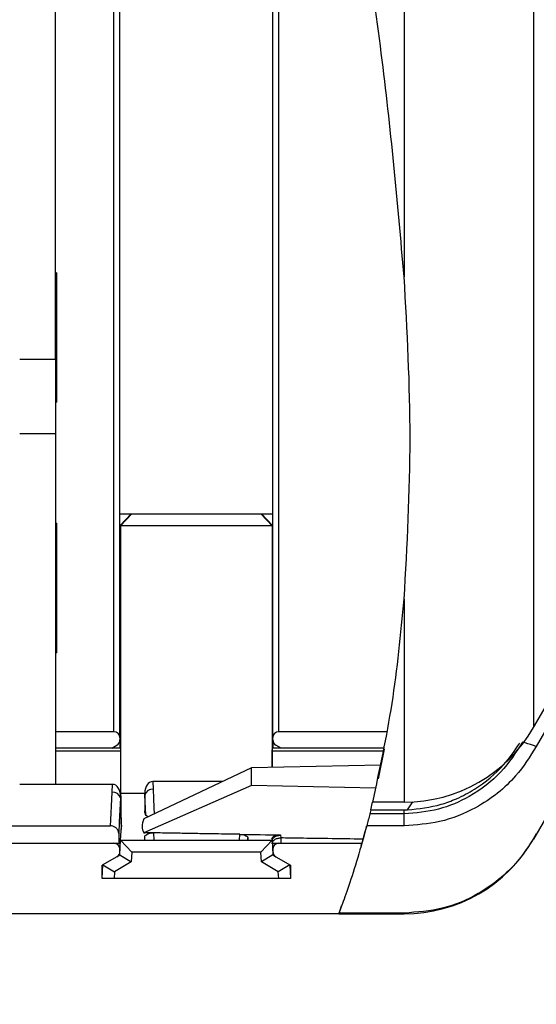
# Model space of a CAD drawing. Header units: millimetres. Extents: x 0 to 844, y -2 to 552.
# Tile 17 of 119: x 467.87 to 470.06, y 173.41 to 177.59. Entities that reach past the tile are written whole.
import ezdxf

# ---------------------------------------------------------------- set-up
doc = ezdxf.new("R2010")
doc.units = ezdxf.units.MM
doc.styles.add('SLDTEXTSTYLE2', font='GOTHIC.TTF', dxfattribs={"width": 0.913})
doc.dimstyles.new('SLDDIMSTYLE2', dxfattribs={"dimtxt": 3.5, "dimasz": 3.9624, "dimexe": 0, "dimexo": 0.0625, "dimgap": 0.875, "dimtad": 0, "dimtih": 1, "dimtoh": 1, "dimdec": 1, "dimlfac": 10, "dimrnd": 1e-09, "dimzin": 12, "dimdsep": 46, "dimtxsty": 'SLDTEXTSTYLE2', "dimsah": 1, "dimcen": 0.09, "dimadec": 0, "dimazin": 3, "dimtfac": 1, "dimtdec": 1, "dimtmove": 0, "dimatfit": 0, "dimfxl": 1, "dimfrac": 2, "dimtolj": 1, "dimtzin": 12, "dimarcsym": 0})

# ---------------------------------------------------------------- blocks, each defined once
blk = doc.blocks.new('_D_10')
at = {"color": 7, "linetype": 'Continuous', "lineweight": 0}
for p, q in [((465.6686, 173.9679), (465.6686, 159.8186)), ((464.5358, 172.6705), (464.5358, 159.8186)), ((486.4564, 168.0346), (485.39, 168.0346)), ((485.39, 168.0346), (485.39, 162.4783)), ((492.9217, 168.0346), (493.9881, 168.0346)), ((493.9881, 168.0346), (493.9881, 162.4783)), ((464.5358, 162.9936), (451.8358, 162.9936)), ((465.6686, 162.9936), (482.321, 162.9936)), ((485.39, 162.4783), (486.4564, 162.4783)), ((493.9881, 162.4783), (492.9217, 162.4783))]:
    blk.add_line(p, q, dxfattribs=at)
at = {"color": 7, "linetype": 'Continuous', "lineweight": 18}
for points in [[(464.5358, 162.9936), (460.5734, 163.654), (460.5734, 162.3332)], [(465.6686, 162.9936), (469.631, 162.3332), (469.631, 163.654)]]:
    blk.add_solid(points, dxfattribs=at)
at = {"color": 7, "linetype": 'Continuous', "lineweight": 18, "char_height": 3.5, "attachment_point": 1, "style": 'SLDTEXTSTYLE2'}
for s, insert in [('.45', (486.4564, 166.949)), ('11.3', (485.1633, 161.7124))]:
    blk.add_mtext(s, dxfattribs=dict(at, insert=insert))

msp = doc.modelspace()

# ---------------------------------------------------------------- hatches: boundary and pattern name
at = {"linetype": 'Continuous', "lineweight": 18}
h = msp.add_hatch(dxfattribs=at)
h.set_pattern_fill('ANSI31', style=0)
edge = h.paths.add_edge_path(flags=0)
edge.add_spline(control_points=[(468.9672, 179.7568), (469.2293, 178.6332), (469.4316, 177.5181), (469.5002, 176.4986)], knot_values=[0.328172, 0.328172, 0.328172, 0.328172, 0.402043, 0.402043, 0.402043, 0.402043], weights=[1, 1, 1, 1], degree=3, periodic=0)
edge.add_spline(control_points=[(469.5002, 176.4986), (469.5159, 176.2657), (469.525, 176.0321), (469.5254, 175.7987), (469.5259, 175.5751), (469.5184, 175.3513), (469.5002, 175.1285)], knot_values=[0, 0, 0, 0, 0.007004, 0.007004, 0.007004, 0.013712, 0.013712, 0.013712, 0.013712], weights=[1, 1, 1, 1, 1, 1, 1], degree=3, periodic=0)
edge.add_spline(control_points=[(469.5002, 175.1285), (469.4844, 174.9341), (469.4609, 174.7459), (469.4289, 174.5648)], knot_values=[0.436896, 0.436896, 0.436896, 0.436896, 0.452679, 0.452679, 0.452679, 0.452679], weights=[1, 1, 1, 1], degree=3, periodic=0)
edge.add_spline(control_points=[(469.4289, 174.5648), (469.4112, 174.4645), (469.3906, 174.3644), (469.3666, 174.2648)], knot_values=[0.052189, 0.052189, 0.052189, 0.052189, 0.056422, 0.056422, 0.056422, 0.056422], weights=[1, 1, 1, 1], degree=3, periodic=0)
edge.add_spline(control_points=[(469.3666, 174.2648), (469.4318, 174.5353), (469.4754, 174.8243), (469.5002, 175.1285)], knot_values=[0.538405, 0.538405, 0.538405, 0.538405, 0.563104, 0.563104, 0.563104, 0.563104], weights=[1, 1, 1, 1], degree=3, periodic=0)
edge.add_spline(control_points=[(469.5002, 175.1285), (469.5373, 175.5837), (469.5309, 176.0429), (469.5002, 176.4986)], knot_values=[0, 0, 0, 0, 0.013701, 0.013701, 0.013701, 0.013701], weights=[1, 1, 1, 1], degree=3, periodic=0)
edge.add_spline(control_points=[(469.5002, 176.4986), (469.3926, 178.0976), (468.4104, 182.2238), (467.0552, 186.304), (465.0768, 186.4834), (464.6858, 186.4488)], knot_values=[0.597957, 0.597957, 0.597957, 0.597957, 0.713816, 0.858614, 0.891932, 0.891932, 0.891932, 0.891932], weights=[1, 1, 1, 1, 1, 1], degree=3, periodic=0)
edge.add_spline(control_points=[(464.6858, 186.4488), (464.6745, 186.4477), (464.6631, 186.4467), (464.652, 186.4456), (464.6356, 186.444), (464.6197, 186.4423), (464.6055, 186.4407), (464.5914, 186.4391), (464.5786, 186.4376), (464.5683, 186.4364), (464.5579, 186.4351), (464.5497, 186.434), (464.5442, 186.4333), (464.5387, 186.4326), (464.5358, 186.4322), (464.5358, 186.4322)], knot_values=[0, 0, 0, 0, 0.000342, 0.000342, 0.000342, 0.000852, 0.000852, 0.000852, 0.001359, 0.001359, 0.001359, 0.001864, 0.001864, 0.001864, 0.002368, 0.002368, 0.002368, 0.002368], weights=[1, 1, 1, 1, 1, 1, 1, 1, 1, 1, 1, 1, 1, 1, 1, 1], degree=3, periodic=0)
edge.add_spline(control_points=[(464.5358, 186.4322), (464.5358, 186.4322), (464.5377, 186.4325), (464.5414, 186.433), (464.5451, 186.4334), (464.5506, 186.4342), (464.5574, 186.435), (464.5644, 186.4359), (464.5729, 186.4369), (464.5822, 186.438), (464.5917, 186.4391), (464.6023, 186.4404), (464.6132, 186.4416), (464.6206, 186.4424), (464.6282, 186.4432), (464.6358, 186.444)], knot_values=[0, 0, 0, 0, 0.000334, 0.000334, 0.000334, 0.000667, 0.000667, 0.000667, 0.001003, 0.001003, 0.001003, 0.00134, 0.00134, 0.00134, 0.001567, 0.001567, 0.001567, 0.001567], weights=[1, 1, 1, 1, 1, 1, 1, 1, 1, 1, 1, 1, 1, 1, 1, 1], degree=3, periodic=0)
edge.add_spline(control_points=[(464.6358, 186.444), (464.6492, 186.4453), (464.6625, 186.4466), (464.6758, 186.4479)], knot_values=[0.106651, 0.106651, 0.106651, 0.106651, 0.107784, 0.107784, 0.107784, 0.107784], weights=[1, 1, 1, 1], degree=3, periodic=0)
edge.add_spline(control_points=[(464.6758, 186.4479), (464.6814, 186.4484), (464.6871, 186.4489), (464.6924, 186.4493), (464.6977, 186.4498), (464.7028, 186.4502), (464.7071, 186.4506), (464.7115, 186.4509), (464.7153, 186.4512), (464.7183, 186.4515), (464.7213, 186.4517), (464.7234, 186.4519), (464.7246, 186.452), (464.7254, 186.452), (464.7258, 186.4521), (464.7258, 186.4521)], knot_values=[0, 0, 0, 0, 0.000169, 0.000169, 0.000169, 0.000338, 0.000338, 0.000338, 0.000507, 0.000507, 0.000507, 0.000675, 0.000675, 0.000675, 0.000783, 0.000783, 0.000783, 0.000783], weights=[1, 1, 1, 1, 1, 1, 1, 1, 1, 1, 1, 1, 1, 1, 1, 1], degree=3, periodic=0)
edge.add_spline(control_points=[(464.7258, 186.4521), (464.7258, 186.4521), (464.7262, 186.4521), (464.727, 186.4522), (464.7282, 186.4523), (464.7304, 186.4524), (464.7334, 186.4526), (464.7363, 186.4529), (464.7402, 186.4531), (464.7445, 186.4535), (464.7489, 186.4538), (464.754, 186.4541), (464.7592, 186.4545), (464.7645, 186.4548), (464.7702, 186.4552), (464.7758, 186.4556)], knot_values=[0, 0, 0, 0, 0.000109, 0.000109, 0.000109, 0.000279, 0.000279, 0.000279, 0.000449, 0.000449, 0.000449, 0.000619, 0.000619, 0.000619, 0.000789, 0.000789, 0.000789, 0.000789], weights=[1, 1, 1, 1, 1, 1, 1, 1, 1, 1, 1, 1, 1, 1, 1, 1], degree=3, periodic=0)
edge.add_spline(control_points=[(464.7758, 186.4556), (465.0162, 186.4705), (465.248, 186.4588), (465.4664, 186.4177)], knot_values=[0.110636, 0.110636, 0.110636, 0.110636, 0.131297, 0.131297, 0.131297, 0.131297], weights=[1, 1, 1, 1], degree=3, periodic=0)
edge.add_spline(control_points=[(465.4664, 186.4177), (465.4693, 186.4172), (465.4722, 186.4166), (465.475, 186.4161), (465.4777, 186.4156), (465.4803, 186.4151), (465.4825, 186.4146), (465.4847, 186.4142), (465.4867, 186.4138), (465.4882, 186.4135), (465.4897, 186.4132), (465.4907, 186.413), (465.4913, 186.4129), (465.4917, 186.4128), (465.4918, 186.4128), (465.4918, 186.4128)], knot_values=[0, 0, 0, 0, 0.000088, 0.000088, 0.000088, 0.000176, 0.000176, 0.000176, 0.000264, 0.000264, 0.000264, 0.000349, 0.000349, 0.000349, 0.0004, 0.0004, 0.0004, 0.0004], weights=[1, 1, 1, 1, 1, 1, 1, 1, 1, 1, 1, 1, 1, 1, 1, 1], degree=3, periodic=0)
edge.add_spline(control_points=[(465.4918, 186.4128), (465.4918, 186.4128), (465.4912, 186.4129), (465.4901, 186.4131), (465.4891, 186.4134), (465.4875, 186.4137), (465.4857, 186.414), (465.4838, 186.4144), (465.4816, 186.4148), (465.4791, 186.4153)], knot_values=[0, 0, 0, 0, 0.000094, 0.000094, 0.000094, 0.00018, 0.00018, 0.00018, 0.000266, 0.000266, 0.000266, 0.000266], weights=[1, 1, 1, 1, 1, 1, 1, 1, 1, 1], degree=3, periodic=0)
edge.add_spline(control_points=[(465.4791, 186.4153), (465.4584, 186.4193), (465.4376, 186.4231), (465.4168, 186.4265)], knot_values=[0, 0, 0, 0, 0.000728, 0.000728, 0.000728, 0.000728], weights=[1, 1, 1, 1], degree=3, periodic=0)
edge.add_spline(control_points=[(465.4168, 186.4265), (465.5411, 186.4058), (465.8234, 186.3354), (466.0785, 186.2108), (466.2168, 186.1232)], knot_values=[0.12974, 0.12974, 0.12974, 0.12974, 0.141386, 0.157107, 0.157107, 0.157107, 0.157107], weights=[1, 1, 1, 1, 1], degree=3, periodic=0)
edge.add_spline(control_points=[(466.2168, 186.1232), (466.1962, 186.1362), (466.1755, 186.1489), (466.1545, 186.1612)], knot_values=[0, 0, 0, 0, 0.000814, 0.000814, 0.000814, 0.000814], weights=[1, 1, 1, 1], degree=3, periodic=0)
edge.add_spline(control_points=[(466.1545, 186.1612), (466.1521, 186.1626), (466.1498, 186.164), (466.1479, 186.1651), (466.146, 186.1662), (466.1444, 186.1671), (466.1434, 186.1677), (466.1425, 186.1682), (466.142, 186.1685), (466.1419, 186.1686), (466.1418, 186.1686), (466.1418, 186.1686), (466.1418, 186.1686)], knot_values=[0, 0, 0, 0, 0.000094, 0.000094, 0.000094, 0.000188, 0.000188, 0.000188, 0.000264, 0.000264, 0.000264, 0.000277, 0.000277, 0.000277, 0.000277], weights=[1, 1, 1, 1, 1, 1, 1, 1, 1, 1, 1, 1, 1], degree=3, periodic=0)
edge.add_spline(control_points=[(466.1418, 186.1686), (466.1418, 186.1686), (466.1422, 186.1684), (466.143, 186.168), (466.1437, 186.1675), (466.1448, 186.1669), (466.1462, 186.1661), (466.1476, 186.1652), (466.1494, 186.1642), (466.1513, 186.1631), (466.1534, 186.1619), (466.1559, 186.1604), (466.1583, 186.159), (466.1612, 186.1573), (466.1642, 186.1555), (466.1672, 186.1537)], knot_values=[0, 0, 0, 0, 0.000077, 0.000077, 0.000077, 0.000153, 0.000153, 0.000153, 0.000234, 0.000234, 0.000234, 0.000325, 0.000325, 0.000325, 0.000429, 0.000429, 0.000429, 0.000429], weights=[1, 1, 1, 1, 1, 1, 1, 1, 1, 1, 1, 1, 1, 1, 1, 1], degree=3, periodic=0)
edge.add_spline(control_points=[(466.1672, 186.1537), (467.188, 185.5439), (467.7732, 184.0699), (468.2664, 182.401)], knot_values=[0.155242, 0.155242, 0.155242, 0.155242, 0.269609, 0.269609, 0.269609, 0.269609], weights=[1, 1, 1, 1], degree=3, periodic=0)
edge.add_spline(control_points=[(468.2664, 182.401), (468.2726, 182.3801), (468.2789, 182.3587), (468.2848, 182.3385), (468.2866, 182.3326), (468.2883, 182.3267), (468.2898, 182.3215), (468.2903, 182.3198), (468.2908, 182.3182), (468.2912, 182.3169), (468.2914, 182.3162), (468.2916, 182.3156), (468.2917, 182.3152), (468.2918, 182.3148), (468.2918, 182.3147), (468.2918, 182.3147)], knot_values=[0, 0, 0, 0, 0.000656, 0.000656, 0.000656, 0.000848, 0.000848, 0.000848, 0.00091, 0.00091, 0.00091, 0.000944, 0.000944, 0.000944, 0.000972, 0.000972, 0.000972, 0.000972], weights=[1, 1, 1, 1, 1, 1, 1, 1, 1, 1, 1, 1, 1, 1, 1, 1], degree=3, periodic=0)
edge.add_spline(control_points=[(468.2918, 182.3147), (468.2918, 182.3147), (468.2918, 182.3147), (468.2918, 182.3148), (468.2917, 182.3149), (468.2917, 182.3152), (468.2915, 182.3157), (468.2913, 182.3164), (468.291, 182.3175), (468.2907, 182.3187), (468.2903, 182.3198), (468.2899, 182.3211), (468.2896, 182.3224), (468.2886, 182.3255), (468.2876, 182.329), (468.2866, 182.3324), (468.2856, 182.3358), (468.2846, 182.3393), (468.2836, 182.3428), (468.2821, 182.3478), (468.2806, 182.3529), (468.2791, 182.358)], knot_values=[0, 0, 0, 0, 0.000013, 0.000013, 0.000013, 0.000041, 0.000041, 0.000041, 0.00009, 0.00009, 0.00009, 0.000139, 0.000139, 0.000139, 0.000256, 0.000256, 0.000256, 0.000371, 0.000371, 0.000371, 0.000534, 0.000534, 0.000534, 0.000534], weights=[1, 1, 1, 1, 1, 1, 1, 1, 1, 1, 1, 1, 1, 1, 1, 1, 1, 1, 1, 1, 1, 1], degree=3, periodic=0)
edge.add_spline(control_points=[(468.2791, 182.358), (468.2586, 182.4278), (468.2378, 182.4975), (468.2168, 182.5671)], knot_values=[0, 0, 0, 0, 0.002212, 0.002212, 0.002212, 0.002212], weights=[1, 1, 1, 1], degree=3, periodic=0)
edge.add_spline(control_points=[(468.2168, 182.5671), (468.3059, 182.2721), (468.5883, 181.2783), (468.8561, 180.2508), (469.0168, 179.541)], knot_values=[0.2658, 0.2658, 0.2658, 0.2658, 0.286184, 0.332904, 0.332904, 0.332904, 0.332904], weights=[1, 1, 1, 1, 1], degree=3, periodic=0)
edge.add_spline(control_points=[(469.0168, 179.541), (468.9964, 179.6312), (468.9756, 179.7212), (468.9545, 179.8111)], knot_values=[0, 0, 0, 0, 0.002795, 0.002795, 0.002795, 0.002795], weights=[1, 1, 1, 1], degree=3, periodic=0)
edge.add_spline(control_points=[(468.9545, 179.8111), (468.9517, 179.8233), (468.9488, 179.8356), (468.946, 179.8472), (468.9455, 179.8496), (468.9449, 179.8519), (468.9444, 179.8541), (468.9438, 179.8565), (468.9433, 179.8589), (468.9428, 179.8609), (468.9426, 179.8617), (468.9424, 179.8625), (468.9423, 179.8632), (468.9421, 179.8638), (468.942, 179.8644), (468.9419, 179.8647), (468.9419, 179.8649), (468.9418, 179.865), (468.9418, 179.865)], knot_values=[0, 0, 0, 0, 0.00038, 0.00038, 0.00038, 0.000456, 0.000456, 0.000456, 0.000537, 0.000537, 0.000537, 0.000569, 0.000569, 0.000569, 0.000602, 0.000602, 0.000602, 0.00062, 0.00062, 0.00062, 0.00062], weights=[1, 1, 1, 1, 1, 1, 1, 1, 1, 1, 1, 1, 1, 1, 1, 1, 1, 1, 1], degree=3, periodic=0)
edge.add_spline(control_points=[(468.9418, 179.865), (468.9418, 179.865), (468.9419, 179.8648), (468.9419, 179.8645), (468.942, 179.8641), (468.9422, 179.8635), (468.9423, 179.8629), (468.9426, 179.8617), (468.9429, 179.8602), (468.9433, 179.8587), (468.9445, 179.8537), (468.9459, 179.8478), (468.9472, 179.842), (468.953, 179.8176), (468.9591, 179.7917), (468.965, 179.7663), (468.9658, 179.7631), (468.9665, 179.76), (468.9672, 179.7568)], knot_values=[0, 0, 0, 0, 0.000025, 0.000025, 0.000025, 0.000055, 0.000055, 0.000055, 0.000111, 0.000111, 0.000111, 0.000298, 0.000298, 0.000298, 0.001094, 0.001094, 0.001094, 0.001193, 0.001193, 0.001193, 0.001193], weights=[1, 1, 1, 1, 1, 1, 1, 1, 1, 1, 1, 1, 1, 1, 1, 1, 1, 1, 1], degree=3, periodic=0)
h = msp.add_hatch(dxfattribs=at)
h.set_pattern_fill('ANSI31', style=0)
h.paths.add_polyline_path([(468.0178, 174.3406), (468.0178, 175.8306), (467.8659, 175.8306), (467.8659, 174.3406)], flags=0)
h = msp.add_hatch(dxfattribs=at)
h.set_pattern_fill('ANSI31', style=0)
edge = h.paths.add_edge_path(flags=0)
edge.add_arc((468.9672, 174.0651), 0.0254, 90, 180)
edge.add_line((468.9418, 174.0651), (468.9418, 174.0552))
edge.add_arc((468.9672, 174.0552), 0.0254, 180, 240)
edge.add_line((468.9545, 174.0332), (469.0168, 173.9972))
edge.add_line((469.0168, 173.9972), (469.0168, 173.9405))
edge.add_line((469.0168, 173.9405), (468.2168, 173.9405))
edge.add_line((468.2168, 173.9405), (468.2168, 173.9972))
edge.add_line((468.2168, 173.9972), (468.2791, 174.0332))
edge.add_arc((468.2664, 174.0552), 0.0254, 300, 360)
edge.add_line((468.2918, 174.0552), (468.2918, 174.0651))
edge.add_arc((468.2664, 174.0651), 0.0254, 0, 90)
edge.add_line((468.2664, 174.0905), (466.1672, 174.0905))
edge.add_arc((466.1672, 174.0651), 0.0254, 90, 180)
edge.add_line((466.1418, 174.0651), (466.1418, 174.0552))
edge.add_arc((466.1672, 174.0552), 0.0254, 180, 240)
edge.add_line((466.1545, 174.0332), (466.2168, 173.9972))
edge.add_line((466.2168, 173.9972), (466.2168, 173.9405))
edge.add_line((466.2168, 173.9405), (465.4168, 173.9405))
edge.add_line((465.4168, 173.9405), (465.4168, 173.9972))
edge.add_line((465.4168, 173.9972), (465.4791, 174.0332))
edge.add_arc((465.4664, 174.0552), 0.0254, 300, 360)
edge.add_line((465.4918, 174.0552), (465.4918, 174.0651))
edge.add_arc((465.4664, 174.0651), 0.0254, 0, 90)
edge.add_line((465.4664, 174.0905), (464.7758, 174.0905))
edge.add_arc((464.7758, 174.1405), 0.05, 180, 270, ccw=False)
edge.add_line((464.7258, 174.1405), (464.7258, 175.3705))
edge.add_arc((464.6758, 175.3705), 0.05, 0, 90)
edge.add_line((464.6758, 175.4205), (464.6358, 175.4205))
edge.add_arc((464.6358, 175.3205), 0.1, 90, 180)
edge.add_line((464.5358, 175.3205), (464.5358, 173.9405))
edge.add_arc((464.6858, 173.9405), 0.15, 180, 270)
edge.add_line((464.6858, 173.7905), (469.2221, 173.7905))
edge.add_spline(control_points=[(469.2221, 173.7905), (469.2585, 173.8874), (469.2914, 173.9875), (469.3208, 174.0905)], knot_values=[0.523315, 0.523315, 0.523315, 0.523315, 0.533019, 0.533019, 0.533019, 0.533019], weights=[1, 1, 1, 1], degree=3, periodic=0)
edge.add_line((469.3208, 174.0905), (468.9672, 174.0905))
h = msp.add_hatch(dxfattribs=at)
h.set_pattern_fill('ANSI31', style=0)
edge = h.paths.add_edge_path(flags=0)
edge.add_spline(control_points=[(469.2748, 173.9405), (469.262, 173.9013), (469.2484, 173.8621), (469.2342, 173.823)], knot_values=[0, 0, 0, 0, 0.001821, 0.001821, 0.001821, 0.001821], weights=[1, 1, 1, 1], degree=3, periodic=0)
edge.add_spline(control_points=[(469.2342, 173.823), (469.2362, 173.8287), (469.2383, 173.8344), (469.2403, 173.84)], knot_values=[0, 0, 0, 0, 0.000248, 0.000248, 0.000248, 0.000248], weights=[1, 1, 1, 1], degree=3, periodic=0)
edge.add_spline(control_points=[(469.2403, 173.84), (469.2347, 173.8245), (469.229, 173.809), (469.2232, 173.7935)], knot_values=[0, 0, 0, 0, 0.000704, 0.000704, 0.000704, 0.000704], weights=[1, 1, 1, 1], degree=3, periodic=0)
edge.add_spline(control_points=[(469.2232, 173.7935), (469.2251, 173.7984), (469.2294, 173.8099), (469.2355, 173.8268), (469.243, 173.8473), (469.2533, 173.8763), (469.2649, 173.9107), (469.2765, 173.945), (469.2896, 173.9856), (469.3028, 174.0293), (469.3156, 174.0716), (469.3288, 174.118), (469.3412, 174.1649)], knot_values=[0.000048, 0.000048, 0.000048, 0.000048, 0.001316, 0.001316, 0.001316, 0.002844, 0.002844, 0.002844, 0.004361, 0.004361, 0.004361, 0.005828, 0.005828, 0.005828, 0.005828], weights=[1, 1, 1, 1, 1, 1, 1, 1, 1, 1, 1, 1, 1], degree=3, periodic=0)
edge.add_spline(control_points=[(469.3412, 174.1649), (469.3457, 174.1815), (469.35, 174.1981), (469.3542, 174.2148)], knot_values=[0.000005, 0.000005, 0.000005, 0.000005, 0.0007, 0.0007, 0.0007, 0.0007], weights=[1, 1, 1, 1], degree=3, periodic=0)
edge.add_spline(control_points=[(469.3542, 174.2148), (469.3556, 174.2205), (469.3571, 174.2261), (469.3585, 174.2318)], knot_values=[0, 0, 0, 0, 0.000244, 0.000244, 0.000244, 0.000244], weights=[1, 1, 1, 1], degree=3, periodic=0)
edge.add_spline(control_points=[(469.3585, 174.2318), (469.3695, 174.276), (469.3798, 174.3204), (469.3895, 174.3648)], knot_values=[0, 0, 0, 0, 0.001802, 0.001802, 0.001802, 0.001802], weights=[1, 1, 1, 1], degree=3, periodic=0)
edge.add_spline(control_points=[(469.3895, 174.3648), (469.3987, 174.4068), (469.4073, 174.4489), (469.4153, 174.491)], knot_values=[0, 0, 0, 0, 0.001819, 0.001819, 0.001819, 0.001819], weights=[1, 1, 1, 1], degree=3, periodic=0)
edge.add_spline(control_points=[(469.4153, 174.491), (469.4155, 174.492), (469.4157, 174.4928), (469.4158, 174.4934), (469.4159, 174.494), (469.416, 174.4944), (469.416, 174.4946), (469.416, 174.4947), (469.416, 174.4946), (469.416, 174.4943), (469.4159, 174.494), (469.4158, 174.4934), (469.4157, 174.4927), (469.4155, 174.492), (469.4153, 174.491), (469.4151, 174.4899), (469.4149, 174.4888), (469.4147, 174.4876), (469.4144, 174.4863), (469.4142, 174.4849), (469.4139, 174.4834), (469.4136, 174.4819)], knot_values=[0, 0, 0, 0, 0.000042, 0.000042, 0.000042, 0.000085, 0.000085, 0.000085, 0.000127, 0.000127, 0.000127, 0.000169, 0.000169, 0.000169, 0.000211, 0.000211, 0.000211, 0.000254, 0.000254, 0.000254, 0.000299, 0.000299, 0.000299, 0.000299], weights=[1, 1, 1, 1, 1, 1, 1, 1, 1, 1, 1, 1, 1, 1, 1, 1, 1, 1, 1, 1, 1, 1], degree=3, periodic=0)
edge.add_spline(control_points=[(469.4136, 174.4819), (469.4044, 174.4343), (469.3946, 174.3871), (469.3842, 174.3405)], knot_values=[0.455101, 0.455101, 0.455101, 0.455101, 0.459305, 0.459305, 0.459305, 0.459305], weights=[1, 1, 1, 1], degree=3, periodic=0)
edge.add_spline(control_points=[(469.3842, 174.3405), (469.371, 174.2817), (469.3567, 174.223), (469.3412, 174.1646)], knot_values=[0, 0, 0, 0, 0.002444, 0.002444, 0.002444, 0.002444], weights=[1, 1, 1, 1], degree=3, periodic=0)
edge.add_spline(control_points=[(469.3412, 174.1646), (469.3334, 174.1353), (469.3256, 174.1073), (469.3181, 174.0814)], knot_values=[0.000008, 0.000008, 0.000008, 0.000008, 0.000979, 0.000979, 0.000979, 0.000979], weights=[1, 1, 1, 1], degree=3, periodic=0)
edge.add_spline(control_points=[(469.3181, 174.0814), (469.3242, 174.1025), (469.3301, 174.1236), (469.3358, 174.1448), (469.3417, 174.1666), (469.3475, 174.1883), (469.353, 174.2101)], knot_values=[0.000026, 0.000026, 0.000026, 0.000026, 0.000967, 0.000967, 0.000967, 0.001934, 0.001934, 0.001934, 0.001934], weights=[1, 1, 1, 1, 1, 1, 1], degree=3, periodic=0)
edge.add_spline(control_points=[(469.353, 174.2101), (469.371, 174.2809), (469.3872, 174.3519), (469.4019, 174.423)], knot_values=[0.000291, 0.000291, 0.000291, 0.000291, 0.003337, 0.003337, 0.003337, 0.003337], weights=[1, 1, 1, 1], degree=3, periodic=0)
edge.add_spline(control_points=[(469.4019, 174.423), (469.3951, 174.3901), (469.388, 174.3571), (469.3805, 174.3242)], knot_values=[0.000036, 0.000036, 0.000036, 0.000036, 0.001449, 0.001449, 0.001449, 0.001449], weights=[1, 1, 1, 1], degree=3, periodic=0)
edge.add_spline(control_points=[(469.3805, 174.3242), (469.364, 174.2518), (469.3458, 174.1797), (469.3256, 174.1078)], knot_values=[0.038593, 0.038593, 0.038593, 0.038593, 0.041647, 0.041647, 0.041647, 0.041647], weights=[1, 1, 1, 1], degree=3, periodic=0)
edge.add_spline(control_points=[(469.3256, 174.1078), (469.3192, 174.0847), (469.3125, 174.0616), (469.3056, 174.0386), (469.2989, 174.0163), (469.292, 173.9939), (469.2849, 173.9716)], knot_values=[0, 0, 0, 0, 0.000973, 0.000973, 0.000973, 0.001918, 0.001918, 0.001918, 0.001918], weights=[1, 1, 1, 1, 1, 1, 1], degree=3, periodic=0)
edge.add_spline(control_points=[(469.2849, 173.9716), (469.2791, 173.9536), (469.2741, 173.9383), (469.2702, 173.9265)], knot_values=[0.000108, 0.000108, 0.000108, 0.000108, 0.001073, 0.001073, 0.001073, 0.001073], weights=[1, 1, 1, 1], degree=3, periodic=0)
edge.add_spline(control_points=[(469.2702, 173.9265), (469.2883, 173.981), (469.3051, 174.0357), (469.3208, 174.0905)], knot_values=[0.000027, 0.000027, 0.000027, 0.000027, 0.002485, 0.002485, 0.002485, 0.002485], weights=[1, 1, 1, 1], degree=3, periodic=0)
edge.add_spline(control_points=[(469.3208, 174.0905), (469.3208, 174.0905), (469.3207, 174.0903), (469.3206, 174.0899), (469.3204, 174.0894), (469.3203, 174.0888), (469.32, 174.0879), (469.3198, 174.0871), (469.3195, 174.0861), (469.3192, 174.0849), (469.3188, 174.0838), (469.3184, 174.0825), (469.3181, 174.0811), (469.3177, 174.0797), (469.3172, 174.0782), (469.3168, 174.0768), (469.3164, 174.0753), (469.316, 174.0738), (469.3156, 174.0725), (469.3152, 174.0712), (469.3148, 174.07), (469.3145, 174.0689)], knot_values=[0, 0, 0, 0, 0.000041, 0.000041, 0.000041, 0.000083, 0.000083, 0.000083, 0.000125, 0.000125, 0.000125, 0.000168, 0.000168, 0.000168, 0.000214, 0.000214, 0.000214, 0.00026, 0.00026, 0.00026, 0.000304, 0.000304, 0.000304, 0.000304], weights=[1, 1, 1, 1, 1, 1, 1, 1, 1, 1, 1, 1, 1, 1, 1, 1, 1, 1, 1, 1, 1, 1], degree=3, periodic=0)
edge.add_spline(control_points=[(469.3145, 174.0689), (469.302, 174.026), (469.2888, 173.9832), (469.2748, 173.9405)], knot_values=[0, 0, 0, 0, 0.001843, 0.001843, 0.001843, 0.001843], weights=[1, 1, 1, 1], degree=3, periodic=0)
h = msp.add_hatch(dxfattribs=at)
h.set_pattern_fill('ANSI31', style=0)
edge = h.paths.add_edge_path(flags=0)
edge.add_spline(control_points=[(469.3208, 174.0905), (469.2914, 173.9875), (469.2585, 173.8874), (469.2221, 173.7905)], knot_values=[0.466981, 0.466981, 0.466981, 0.466981, 0.476685, 0.476685, 0.476685, 0.476685], weights=[1, 1, 1, 1], degree=3, periodic=0)
edge.add_spline(control_points=[(469.2221, 173.7905), (469.2594, 173.8898), (469.292, 173.9899), (469.3208, 174.0905)], knot_values=[0, 0, 0, 0, 0.004277, 0.004277, 0.004277, 0.004277], weights=[1, 1, 1, 1], degree=3, periodic=0)

# ---------------------------------------------------------------- linework, layer by layer
at = {"color": 7, "linetype": 'Continuous', "lineweight": 25}
for p, q in [((469.5002, 306.3859), (469.5002, 176.4986)), ((470.0501, 306.0684), (470.0501, 174.5823)), ((468.2918, 174.5394), (468.2918, 182.3147)), ((468.9418, 174.5394), (468.9418, 179.865)), ((468.0178, 176.148), (468.0178, 179.823)), ((468.0228, 176.5155), (468.0178, 176.5155)), ((468.0228, 176.5155), (468.0228, 175.9655)), ((468.0178, 176.148), (468.0178, 175.8305)), ((468.0178, 175.9655), (468.0228, 175.9655)), ((468.0178, 175.8306), (467.8659, 175.8306)), ((468.0178, 175.8306), (468.0178, 174.3406)), ((468.3403, 175.4905), (468.2918, 175.4405)), ((468.2918, 175.4905), (468.3403, 175.4905)), ((468.3426, 175.4905), (468.2951, 175.4405)), ((468.3403, 175.4905), (468.3426, 175.4905)), ((468.3426, 175.4905), (468.8911, 175.4905)), ((468.8911, 175.4905), (468.8933, 175.4905)), ((468.8911, 175.4905), (468.9386, 175.4405)), ((468.8933, 175.4905), (468.9418, 175.4405)), ((468.8933, 175.4905), (468.9418, 175.4905)), ((468.0228, 175.4506), (468.0178, 175.4506)), ((468.0228, 175.4506), (468.0228, 174.9006)), ((468.2951, 175.4405), (468.2918, 175.4405)), ((468.2951, 175.4405), (468.2951, 174.303)), ((468.9386, 175.4405), (468.2951, 175.4405)), ((468.9386, 175.4405), (468.9386, 174.4124)), ((468.9418, 175.4405), (468.9386, 175.4405)), ((469.5002, 175.1285), (469.5002, 174.2648)), ((468.0178, 174.9006), (468.0228, 174.9006)), ((468.0178, 174.9005), (468.0228, 174.9005)), ((470.0501, 174.5823), (470.1573, 174.7678)), ((470.1622, 174.6761), (470.0619, 174.5024)), ((468.2664, 174.5648), (468.0178, 174.5648)), ((469.4252, 174.5648), (468.9672, 174.5648)), ((468.2918, 174.5394), (468.2918, 174.5295)), ((468.2918, 174.5295), (468.2918, 174.4946)), ((468.9418, 174.5295), (468.9418, 174.5394)), ((468.9418, 174.5295), (468.9418, 174.4946)), ((468.2938, 174.4946), (468.0178, 174.4946)), ((468.2569, 174.4946), (468.2791, 174.5075)), ((468.2938, 174.4946), (468.2944, 174.4819)), ((468.2944, 174.4819), (468.2944, 174.291)), ((468.9392, 174.4819), (468.9399, 174.4946)), ((468.9392, 174.4124), (468.9392, 174.4819)), ((469.416, 174.4946), (468.9399, 174.4946)), ((468.9768, 174.4946), (468.9545, 174.5075)), ((469.4153, 174.491), (469.3895, 174.3648)), ((468.8511, 174.4104), (468.393, 174.194)), ((469.4014, 174.423), (468.8511, 174.4104)), ((468.8511, 174.3363), (468.8511, 174.4104)), ((468.7295, 174.353), (468.4313, 174.353)), ((468.4313, 174.353), (468.4328, 174.3198)), ((470.196, 174.3606), (470.0501, 174.108)), ((468.0178, 174.3406), (467.8659, 174.3406)), ((468.2607, 174.3405), (467.8659, 174.3405)), ((468.0178, 174.3405), (467.8659, 174.3405)), ((468.2591, 174.3073), (468.2607, 174.3405)), ((468.8511, 174.3363), (468.393, 174.1354)), ((469.3782, 174.3243), (468.8511, 174.3363)), ((468.2944, 174.291), (468.2941, 174.2835)), ((468.2944, 174.2905), (468.2941, 174.2835)), ((468.2944, 174.2905), (468.2944, 174.291)), ((468.2951, 174.303), (468.3975, 174.303)), ((468.3975, 174.3035), (468.3975, 174.303)), ((468.3979, 174.296), (468.3975, 174.3035)), ((468.3975, 174.303), (468.3979, 174.296)), ((469.3585, 174.2318), (469.3542, 174.2148)), ((469.3585, 174.2318), (469.3662, 174.2648)), ((469.3585, 174.2318), (469.5002, 174.2318)), ((469.5002, 174.2648), (469.3666, 174.2648)), ((469.5002, 174.2318), (469.5139, 174.2322)), ((469.5002, 174.2148), (469.5002, 174.2318)), ((469.5002, 174.2148), (469.3542, 174.2148)), ((469.5008, 174.1649), (469.5002, 174.2148)), ((468.2951, 174.103), (468.2982, 174.1616)), ((469.5008, 174.1649), (469.3412, 174.1649)), ((468.2918, 174.0405), (468.2951, 174.103)), ((468.2951, 174.103), (468.9386, 174.103)), ((468.2951, 174.103), (468.3426, 174.053)), ((468.434, 174.1346), (468.3975, 174.1353)), ((468.8361, 174.103), (468.8361, 174.1132)), ((468.9386, 174.103), (468.8911, 174.053)), ((468.9381, 174.111), (468.9386, 174.103)), ((468.9386, 174.103), (468.9418, 174.0405)), ((468.9748, 174.1256), (468.9749, 174.1246)), ((468.9749, 174.1246), (468.9755, 174.113)), ((466.1672, 174.0905), (468.2664, 174.0905)), ((468.2664, 174.0905), (468.2944, 174.0905)), ((468.2918, 174.0552), (468.2918, 174.0651)), ((468.9392, 174.0905), (468.9672, 174.0905)), ((468.9418, 174.0651), (468.9418, 174.0552)), ((468.9672, 174.0905), (469.3208, 174.0905)), ((468.2791, 174.0332), (468.2168, 173.9972)), ((468.2791, 174.0332), (468.2918, 174.0405)), ((468.2918, 174.0405), (468.3403, 174.0108)), ((468.3426, 174.053), (468.3403, 174.0108)), ((468.8911, 174.053), (468.3426, 174.053)), ((468.8933, 174.0108), (468.8911, 174.053)), ((468.9418, 174.0405), (468.8933, 174.0108)), ((468.9418, 174.0405), (468.9545, 174.0332)), ((468.9545, 174.0332), (469.0168, 173.9972)), ((468.2168, 173.9405), (468.2199, 173.999)), ((468.2168, 173.9405), (468.2168, 173.9972)), ((468.2199, 173.999), (468.2684, 173.9693)), ((468.3403, 174.0108), (468.2684, 173.9693)), ((468.9653, 173.9693), (468.8933, 174.0108)), ((469.0138, 173.999), (468.9653, 173.9693)), ((469.0138, 173.999), (469.0168, 173.9405)), ((469.0168, 173.9972), (469.0168, 173.9405)), ((469.0168, 173.9405), (468.2168, 173.9405)), ((468.2684, 173.9693), (468.2669, 173.9405)), ((468.9668, 173.9405), (468.9653, 173.9693)), ((469.2328, 173.823), (469.2221, 173.7905)), ((469.2221, 173.7905), (464.6858, 173.7905)), ((469.2221, 173.7905), (469.5002, 173.7905)), ((469.5008, 173.7935), (469.2232, 173.7935))]:
    msp.add_line(p, q, dxfattribs=at)
at = {"color": 8, "linetype": 'Continuous', "lineweight": 25}
for p, q in [((468.2664, 174.5648), (468.2664, 182.4006)), ((468.9672, 174.5648), (468.9672, 179.756)), ((467.8659, 176.148), (468.0178, 176.148)), ((468.2944, 174.4819), (468.0178, 174.4819)), ((469.4135, 174.4819), (468.9392, 174.4819)), ((469.5139, 174.2322), (469.5376, 174.2659)), ((468.3982, 174.103), (468.3975, 174.1177)), ((468.434, 174.1346), (468.4356, 174.103)), ((468.8006, 174.103), (468.8018, 174.1284)), ((468.8361, 174.1132), (468.8356, 174.103)), ((468.9754, 174.113), (468.9765, 174.0905)), ((468.2933, 174.0689), (468.2915, 174.0689)), ((468.9421, 174.0689), (468.9403, 174.0689))]:
    msp.add_line(p, q, dxfattribs=at)
at = {"color": 7, "linetype": 'Continuous', "lineweight": 25, "flags": 128}
for points in [[(470.0619, 174.5024), (470.0495, 174.5062), (470.0379, 174.5098), (470.0262, 174.5134), (470.0149, 174.5169), (470.0035, 174.5204)], [(468.2526, 174.1645), (468.2537, 174.1901), (468.2551, 174.2194), (468.2564, 174.2487), (468.2578, 174.278), (468.2591, 174.3073)], [(468.2941, 174.2835), (468.2941, 174.2835), (468.2917, 174.2323), (468.2894, 174.1817), (468.2871, 174.1312)], [(466.2152, 174.1645), (466.5853, 174.1645), (466.9896, 174.1645), (467.638, 174.1645), (468.2526, 174.1645)]]:
    msp.add_lwpolyline(points, dxfattribs=at)
at = {"color": 8, "linetype": 'Continuous', "lineweight": 25, "flags": 128}
for points in [[(468.4328, 174.3198), (468.4346, 174.2808), (468.4364, 174.2419), (468.4377, 174.2151)], [(468.4017, 174.2128), (468.4005, 174.2388), (468.3979, 174.296), (468.3979, 174.296), (468.3979, 174.296)]]:
    msp.add_lwpolyline(points, dxfattribs=at)
at = {"color": 7, "linetype": 'Continuous', "lineweight": 25}
for centre, radius, start, end in [((468.2664, 174.5394), 0.0254, 0, 90), ((468.9672, 174.5394), 0.0254, 90, 180), ((469.5002, 174.8998), 0.635, 270, 330), ((468.2664, 174.5295), 0.0254, 300, 0), ((468.9672, 174.5295), 0.0254, 180, 240), ((468.4293, 174.2875), 0.0325, 83.7338, 164.9191), ((468.2627, 174.275), 0.0325, 15.0809, 96.2662), ((469.5002, 174.4255), 0.635, 270, 330), ((468.2664, 174.0651), 0.0254, 0, 90), ((468.9672, 174.0651), 0.0254, 90, 180), ((468.2664, 174.0552), 0.0254, 300, 0), ((468.9672, 174.0552), 0.0254, 180, 240)]:
    msp.add_arc(centre, radius, start, end, dxfattribs=at)
for centre, major_axis, ratio, start_param, end_param in [((468.4326, 174.3017), (-0.0024, 0.0513), 0.681611, 6.251786, 7.786479), ((468.2594, 174.2892), (0.0024, 0.0513), 0.681611, 4.779892, 6.314584), ((468.3056, 174.303), (0, 0.2), 0.052408, 1.570796, 2.356194), ((468.6967, 174.303), (0.3044, 0.1663), 0.364773, 2.736049, 3.153698), ((467.1904, 174.303), (6.1867, -0.1396), 0.023147, 4.908538, 4.909285), ((467.1904, 174.303), (6.1867, -0.1396), 0.023147, 4.976412, 5.005497)]:
    msp.add_ellipse(centre, major_axis=major_axis, ratio=ratio, start_param=start_param, end_param=end_param, dxfattribs=at)
for points, knots in [([(469.5002, 176.4986), (469.4718, 176.816), (469.4135, 177.466), (469.2488, 178.45), (469.0416, 179.4574), (468.7932, 180.4895), (468.5161, 181.5302), (468.2251, 182.5622), (467.9098, 183.5408), (467.587, 184.3468), (467.261, 184.9761), (466.9523, 185.4444), (466.6034, 185.8397), (466.2065, 186.1517), (465.7553, 186.3636), (465.2391, 186.4718), (464.8787, 186.4568), (464.6858, 186.4488)], [0, 0, 0, 0, 0.079889, 0.163605, 0.249999, 0.337797, 0.429755, 0.520083, 0.60666, 0.687484, 0.737474, 0.78416, 0.827792, 0.869176, 0.909826, 0.951744, 1, 1, 1, 1]), ([(469.5002, 175.1285), (469.5128, 175.3562), (469.538, 175.8129), (469.5128, 176.2696), (469.5002, 176.4986)], [0, 0, 0, 0, 0.498504, 1, 1, 1, 1]), ([(469.3666, 174.2648), (469.3966, 174.4041), (469.458, 174.6894), (469.4859, 174.9799), (469.5002, 175.1285)], [0, 0, 0, 0, 0.488348, 1, 1, 1, 1]), ([(470.0035, 174.5204), (469.9753, 174.4767), (469.9195, 174.3901), (469.7939, 174.2924), (469.6501, 174.2283), (469.55, 174.2193), (469.5002, 174.2148)], [0, 0, 0, 0, 0.289295, 0.573004, 0.787457, 1, 1, 1, 1]), ([(470.0619, 174.5024), (470.0351, 174.4593), (469.9738, 174.361), (469.8323, 174.2476), (469.6608, 174.1764), (469.5517, 174.1685), (469.5008, 174.1649)], [0, 0, 0, 0, 0.2548462, 0.5822967, 0.8050205, 1, 1, 1, 1]), ([(469.5139, 174.2322), (469.5629, 174.2376), (469.6361, 174.2458), (469.7298, 174.2812), (469.8263, 174.3324), (469.921, 174.4125), (469.9701, 174.4847), (469.9913, 174.5158)], [0, 0, 0, 0, 0.224775, 0.335728, 0.481961, 0.776335, 1, 1, 1, 1]), ([(468.2944, 174.2905), (468.2945, 174.2872), (468.2945, 174.2805), (468.2945, 174.2705), (468.2946, 174.2605), (468.2947, 174.2429), (468.2951, 174.218), (468.2958, 174.1904), (468.2966, 174.1673), (468.2972, 174.1552), (468.2975, 174.1491)], [0, 0, 0, 0, 0.063778, 0.127718, 0.192152, 0.256749, 0.46794, 0.685269, 0.841437, 1, 1, 1, 1]), ([(468.3975, 174.303), (468.3975, 174.2838), (468.3975, 174.258), (468.3975, 174.2339), (468.3975, 174.2278)], [0, 0, 0, 0, 0.746231, 1, 1, 1, 1]), ([(468.4107, 174.2024), (468.4083, 174.2042), (468.403, 174.2085), (468.3984, 174.2175), (468.3978, 174.2245), (468.3975, 174.2278)], [0, 0, 0, 0, 0.295371, 0.663181, 1, 1, 1, 1]), ([(469.3542, 174.2148), (469.3521, 174.2064), (469.3478, 174.1898), (469.3434, 174.1731), (469.3412, 174.1649)], [0, 0, 0, 0, 0.503883, 1, 1, 1, 1]), ([(468.2871, 174.1312), (468.2866, 174.1351), (468.2855, 174.1431), (468.2785, 174.1538), (468.2686, 174.1613), (468.2592, 174.1643), (468.2539, 174.1645), (468.2526, 174.1645)], [0, 0, 0, 0, 0.23999, 0.480179, 0.712983, 0.926395, 1, 1, 1, 1]), ([(469.3412, 174.1649), (469.3284, 174.1184), (469.3022, 174.0238), (469.2636, 173.9054), (469.2337, 173.8213), (469.2265, 173.8022), (469.2232, 173.7935)], [0, 0, 0, 0, 0.253783, 0.516264, 0.780247, 1, 1, 1, 1]), ([(469.3181, 174.0814), (469.3211, 174.0916), (469.3271, 174.1128), (469.3346, 174.14), (469.3391, 174.1569), (469.3407, 174.163)], [0, 0, 0, 0, 0.378088, 0.777702, 1, 1, 1, 1]), ([(468.2871, 174.1312), (468.2872, 174.1274), (468.2874, 174.1207), (468.2876, 174.1112), (468.2879, 174.1013), (468.2881, 174.0945), (468.2883, 174.0905)], [0, 0, 0, 0, 0.268814, 0.482548, 0.696402, 1, 1, 1, 1]), ([(468.3975, 174.1177), (468.3979, 174.1194), (468.3987, 174.1228), (468.405, 174.128), (468.4144, 174.1322), (468.4246, 174.1344), (468.4313, 174.1346), (468.434, 174.1346)], [0, 0, 0, 0, 0.220544, 0.441469, 0.65317, 0.858207, 1, 1, 1, 1]), ([(468.8018, 174.1284), (468.7672, 174.1289), (468.7075, 174.1299), (468.6228, 174.1313), (468.5477, 174.1326), (468.4848, 174.1337), (468.4469, 174.1344), (468.434, 174.1346)], [0, 0, 0, 0, 0.282419, 0.48663, 0.690841, 0.895051, 1, 1, 1, 1]), ([(468.8018, 174.1284), (468.8057, 174.1281), (468.8134, 174.1276), (468.8235, 174.1246), (468.8312, 174.1207), (468.8355, 174.1166), (468.8359, 174.1142), (468.8361, 174.1132)], [0, 0, 0, 0, 0.205255, 0.410418, 0.618084, 0.832532, 1, 1, 1, 1]), ([(468.9381, 174.111), (468.9385, 174.1124), (468.9392, 174.1152), (468.9459, 174.1199), (468.9557, 174.1236), (468.966, 174.1255), (468.9724, 174.1256), (468.9748, 174.1256)], [0, 0, 0, 0, 0.232237, 0.465198, 0.679363, 0.878602, 1, 1, 1, 1]), ([(468.9393, 174.0874), (468.9394, 174.089), (468.9395, 174.0923), (468.9415, 174.0971), (468.9448, 174.1016), (468.9494, 174.1056), (468.9549, 174.1088), (468.9613, 174.1112), (468.9683, 174.1127), (468.973, 174.1129), (468.9754, 174.113)], [0, 0, 0, 0, 0.125, 0.25, 0.375, 0.5, 0.625, 0.75, 0.875, 1, 1, 1, 1]), ([(469.3256, 174.1078), (469.2757, 174.1085), (469.1862, 174.1098), (469.0695, 174.1115), (469.0026, 174.1126), (468.9754, 174.113)], [0, 0, 0, 0, 0.427481, 0.767202, 1, 1, 1, 1]), ([(470.0619, 174.1307), (470.0399, 174.0947), (469.9817, 173.9994), (469.8481, 173.8851), (469.6697, 173.8067), (469.5558, 173.7978), (469.5008, 173.7935)], [0, 0, 0, 0, 0.213055, 0.563921, 0.789417, 1, 1, 1, 1])]:
    msp.add_open_spline(points, degree=3, knots=knots, dxfattribs=at)
msp.add_open_spline([(468.9388, 174.0985), (468.9389, 174.1001), (468.939, 174.1035), (468.941, 174.1084), (468.9443, 174.1129), (468.9488, 174.1169), (468.9544, 174.1202), (468.9608, 174.1227), (468.9677, 174.1243), (468.9725, 174.1245), (468.9749, 174.1246)], degree=3, dxfattribs=at)

# ---------------------------------------------------------------- dimensions: what is measured, and where the dimension line sits
at = {"color": 7, "linetype": 'Continuous', "lineweight": 18}
dim = msp.add_linear_dim(base=(465.6686, 162.9936), p1=(464.5358, 173.9405), p2=(465.6686, 175.2379), dimstyle='SLDDIMSTYLE2', dxfattribs=at)
dim.commit()
dim.dimension.update_dxf_attribs({"geometry": '_D_10', "text_midpoint": (489.689, 162.9936), "dimtype": 160})

doc.saveas('drawing.dxf')
